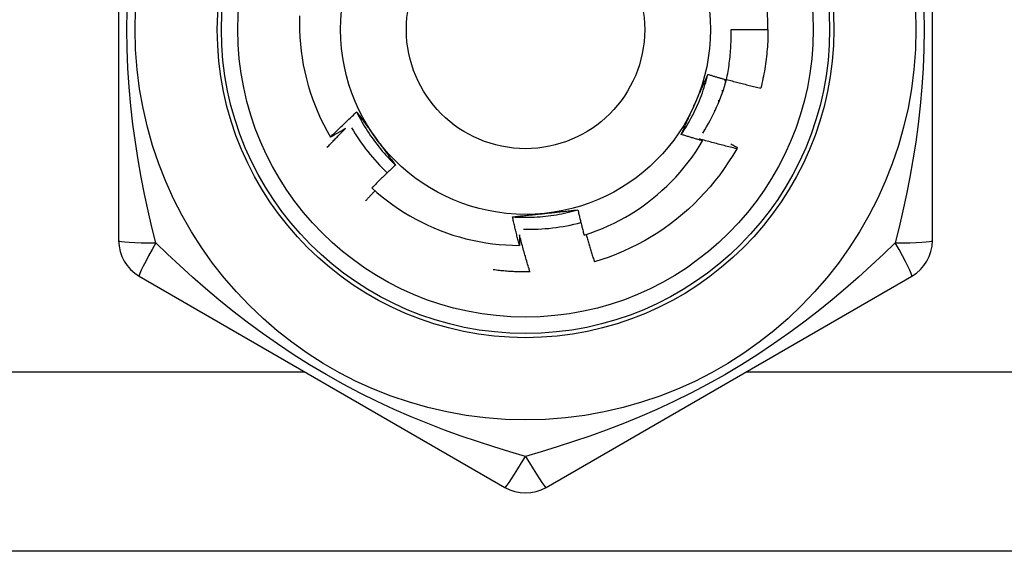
# Model space of a CAD drawing. Header units: inches. Extents: x 3 to 112, y 6 to 61.
# Tile 20 of 140: x 10.555 to 11.027, y 14.646 to 14.9. Entities that reach past the tile are written whole.
import ezdxf

# ---------------------------------------------------------------- set-up
doc = ezdxf.new("R2010")
doc.units = ezdxf.units.IN
doc.header["$MEASUREMENT"] = 0
doc.layers.add('Visible Edges(ANSI)', color=7, linetype='Continuous', lineweight=25)
doc.layers.add('Visible Tangent Edges(ANSI)', color=7, linetype='Continuous', lineweight=25)

msp = doc.modelspace()

# ---------------------------------------------------------------- linework, layer by layer
at = {"layer": 'Visible Edges(ANSI)'}
for p, q in [((10.60285987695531, 14.99680577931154), (10.60285988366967, 14.79450617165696)), ((10.99262366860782, 14.79450605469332), (10.99262368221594, 14.9968056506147)), ((10.89616893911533, 14.89565591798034), (10.91388349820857, 14.89565591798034)), ((10.89393662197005, 14.87131078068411), (10.89310348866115, 14.87128277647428)), ((10.89310348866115, 14.87128277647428), (10.89387875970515, 14.87110910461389)), ((10.89170988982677, 14.86636599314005), (10.89232272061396, 14.86619500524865)), ((10.89237740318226, 14.86635361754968), (10.89170988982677, 14.86636599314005)), ((10.89006297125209, 14.861528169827), (10.89051458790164, 14.86137659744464)), ((10.89056163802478, 14.86149286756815), (10.89006297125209, 14.861528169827)), ((10.88816716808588, 14.85678234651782), (10.88846053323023, 14.8566666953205)), ((10.88849560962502, 14.85674180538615), (10.88816716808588, 14.85678234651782)), ((10.88602759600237, 14.85214132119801), (10.88616735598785, 14.85207769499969)), ((10.88618629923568, 14.85211327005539), (10.88602759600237, 14.85214132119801)), ((10.61270248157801, 14.77745817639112), (10.78789909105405, 14.67630836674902)), ((10.80001329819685, 14.7795364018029), (10.79986669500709, 14.77953362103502)), ((10.80758436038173, 14.67630833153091), (10.98278097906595, 14.77745811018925)), ((12.21174177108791, 14.64565591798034), (9.383741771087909, 14.64565591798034))]:
    msp.add_line(p, q, dxfattribs=at)
at = {"layer": 'Visible Edges(ANSI)', "flags": 128}
for points in [[(10.68948137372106, 14.90222644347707), (10.68942680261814, 14.89884225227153), (10.68947801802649, 14.89545724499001), (10.68963480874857, 14.89207990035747), (10.68989678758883, 14.88871271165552), (10.69026354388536, 14.88535813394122), (10.69073469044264, 14.88201862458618), (10.69130982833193, 14.87869663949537), (10.69198854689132, 14.8753946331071), (10.69277045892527, 14.87211506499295), (10.69365515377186, 14.86886038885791), (10.69464225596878, 14.86563306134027), (10.69573134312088, 14.86243553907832), (10.69692202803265, 14.8592702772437), (10.69821341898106, 14.85614090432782), (10.69960163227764, 14.85305708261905), (10.70108485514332, 14.85002226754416), (10.70266174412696, 14.84703862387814), (10.70433098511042, 14.84410832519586)], [(10.89396729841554, 14.8715633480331), (10.8941767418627, 14.87255251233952), (10.89437614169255, 14.87354401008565), (10.8945654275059, 14.87453762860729), (10.89474451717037, 14.87553288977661), (10.89491339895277, 14.87652968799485), (10.89507205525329, 14.87752794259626), (10.89522048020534, 14.87852757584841), (10.89535866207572, 14.87952851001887), (10.89548658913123, 14.88053066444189), (10.89560426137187, 14.88153396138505), (10.89571166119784, 14.88253832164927), (10.89580878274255, 14.88354366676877), (10.8958956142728, 14.88454991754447), (10.89597214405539, 14.88555699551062), (10.89603837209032, 14.88656482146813), (10.89609427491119, 14.88757331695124), (10.896139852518, 14.88858240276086), (10.89617509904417, 14.88959200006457), (10.89619999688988, 14.89060203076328), (10.89621453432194, 14.89161241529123), (10.89621869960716, 14.89262307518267), (10.89621250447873, 14.89363393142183), (10.89619591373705, 14.89464490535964), (10.89616893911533, 14.89565591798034)], [(10.91388349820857, 14.89565591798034), (10.91387749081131, 14.89447429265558), (10.9138594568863, 14.89329278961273), (10.91382940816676, 14.8921115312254), (10.91378733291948, 14.89093063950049), (10.91373325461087, 14.88975023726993), (10.91366717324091, 14.88857044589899), (10.91358907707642, 14.88739138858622), (10.91349900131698, 14.88621318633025), (10.9133969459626, 14.88503596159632), (10.91328291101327, 14.88385983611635), (10.9131569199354, 14.8826849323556), (10.91301897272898, 14.88151137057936), (10.9128691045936, 14.88033927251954), (10.91270731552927, 14.87916875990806), (10.91253361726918, 14.87799995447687), (10.91234804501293, 14.87683297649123), (10.91215061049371, 14.87566794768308), (10.91194133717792, 14.87450498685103), (10.91172023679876, 14.87334421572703), (10.91148733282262, 14.87218575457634), (10.91124266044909, 14.87102972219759), (10.91098624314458, 14.86987624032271), (10.91071809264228, 14.86872542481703), (10.91043825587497, 14.86757739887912)], [(10.87235377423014, 14.84537729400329), (10.87308276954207, 14.84647667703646), (10.87379534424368, 14.84758678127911), (10.87449141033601, 14.84870733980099), (10.87517085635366, 14.84983808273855), (10.87583358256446, 14.85097874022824), (10.87647948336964, 14.85212904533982), (10.87710846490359, 14.85328872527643), (10.87772042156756, 14.85445751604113), (10.87831525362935, 14.85563514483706), (10.87889286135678, 14.85682134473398), (10.87945313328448, 14.85801584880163), (10.87999597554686, 14.85921838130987), (10.88052128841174, 14.86042868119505), (10.88102896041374, 14.86164647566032), (10.88151890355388, 14.86287149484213), (10.88199100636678, 14.86410347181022), (10.88244516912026, 14.86534213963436), (10.88288128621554, 14.86658722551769), (10.88329926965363, 14.86783845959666), (10.88369900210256, 14.86909557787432), (10.88408038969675, 14.87035830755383), (10.88444332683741, 14.87162638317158), (10.88478771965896, 14.87289953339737), (10.88511345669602, 14.87417748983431)], [(10.87866607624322, 14.85962609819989), (10.87893796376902, 14.86023678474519), (10.87920959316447, 14.86084692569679), (10.87948094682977, 14.86145653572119), (10.87975203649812, 14.86206564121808), (10.88002285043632, 14.86267425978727), (10.88029338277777, 14.86328241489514), (10.88056363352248, 14.8638901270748), (10.88083360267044, 14.86449741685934), (10.88110327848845, 14.86510430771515), (10.88137266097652, 14.86571081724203), (10.88164174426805, 14.86631697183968), (10.88191053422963, 14.8669227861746), (10.88217901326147, 14.86752828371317), (10.88244718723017, 14.8681334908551), (10.88271505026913, 14.86873841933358), (10.88298260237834, 14.86934309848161), (10.88324983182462, 14.86994754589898), (10.88351673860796, 14.87055178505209), (10.88378331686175, 14.87115583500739), (10.88404956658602, 14.87175971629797), (10.88431548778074, 14.87236345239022), (10.88458106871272, 14.8729670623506), (10.88484630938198, 14.87357056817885), (10.88511120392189, 14.87417399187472)], [(10.88511120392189, 14.87417399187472), (10.88547898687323, 14.87406077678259), (10.88584688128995, 14.87394794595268), (10.88621488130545, 14.87383550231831), (10.88658298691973, 14.87372344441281), (10.88695120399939, 14.87361177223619), (10.88731952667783, 14.8735004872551), (10.88768794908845, 14.87338958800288), (10.88805648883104, 14.87327907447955), (10.88842512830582, 14.87316894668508), (10.88879387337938, 14.8730592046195), (10.88916272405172, 14.87294984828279), (10.88953168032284, 14.87284087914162), (10.88990074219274, 14.87273229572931), (10.89026990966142, 14.87262409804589), (10.89063918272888, 14.87251628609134), (10.89100855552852, 14.87240885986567), (10.89137803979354, 14.87230182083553), (10.89174762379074, 14.87219516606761), (10.89211731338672, 14.87208889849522), (10.89248710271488, 14.87198301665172), (10.89285699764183, 14.87187752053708), (10.89322699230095, 14.87177241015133), (10.89359709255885, 14.87166768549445), (10.89396729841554, 14.8715633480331)], [(10.89400981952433, 14.87176020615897), (10.89469008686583, 14.87157120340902), (10.89537072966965, 14.87138347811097), (10.8960517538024, 14.87119703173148), (10.89673315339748, 14.87101186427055), (10.89741493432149, 14.87082797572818), (10.89809709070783, 14.87064536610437), (10.8987796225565, 14.87046403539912), (10.89946251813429, 14.87028398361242), (10.90014578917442, 14.87010521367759), (10.90082943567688, 14.86992772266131), (10.90151343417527, 14.8697515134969), (10.90219780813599, 14.86957658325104), (10.90288254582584, 14.86940293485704), (10.90356764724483, 14.8692305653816), (10.90425311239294, 14.86905948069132), (10.90493892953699, 14.8688896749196), (10.90562511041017, 14.86872115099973), (10.90631164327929, 14.86855391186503), (10.90699852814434, 14.86838795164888), (10.90768577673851, 14.86822327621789), (10.90837337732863, 14.86805988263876), (10.90906131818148, 14.86789777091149), (10.90974962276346, 14.86773694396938), (10.91043825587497, 14.86757739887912)], [(10.70433098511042, 14.84410832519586), (10.70484352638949, 14.84462213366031), (10.70535701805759, 14.84513500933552), (10.70587146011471, 14.84564695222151), (10.70638685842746, 14.84615795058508), (10.70690320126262, 14.84666801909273), (10.7074204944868, 14.84717714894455), (10.70793873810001, 14.84768533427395), (10.70845792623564, 14.84819258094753), (10.70897806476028, 14.84869888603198), (10.70949914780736, 14.84920424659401), (10.71002118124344, 14.84970865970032), (10.71054415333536, 14.85021212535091), (10.7110680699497, 14.85071464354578), (10.71159293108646, 14.85121621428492), (10.71211873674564, 14.85171682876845), (10.71264548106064, 14.85221649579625), (10.71317316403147, 14.85271520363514), (10.71370178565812, 14.8532129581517), (10.71423134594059, 14.85370975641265), (10.71476184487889, 14.85420559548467), (10.71529328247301, 14.85470047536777), (10.71582565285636, 14.85519439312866), (10.71635896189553, 14.85568734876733), (10.71689320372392, 14.85617934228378)], [(10.71689320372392, 14.85617934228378), (10.71727541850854, 14.85565915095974), (10.71765749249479, 14.85513867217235), (10.71803943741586, 14.85461789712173), (10.71842128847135, 14.85409680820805), (10.71880306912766, 14.85357539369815), (10.71918480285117, 14.8530536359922), (10.71956651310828, 14.85253152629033), (10.719948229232, 14.85200904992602), (10.72032997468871, 14.85148619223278), (10.72071177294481, 14.85096293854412), (10.7210936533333, 14.85043927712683), (10.72147563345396, 14.84991519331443), (10.721857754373, 14.8493906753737), (10.72224002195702, 14.84886570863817), (10.72262247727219, 14.84834027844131), (10.72300513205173, 14.84781437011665), (10.72338802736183, 14.84728797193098), (10.72377117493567, 14.8467610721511), (10.72415460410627, 14.84623365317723), (10.7245383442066, 14.84570570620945), (10.72492241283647, 14.84517721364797), (10.72530684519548, 14.844648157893), (10.72569165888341, 14.84411853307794), (10.72607687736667, 14.84358832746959)], [(10.71689320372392, 14.85617934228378), (10.71748080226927, 14.85499832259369), (10.71808588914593, 14.85382615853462), (10.71870829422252, 14.85266307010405), (10.7193478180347, 14.85150928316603), (10.72000429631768, 14.85036501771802), (10.7206775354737, 14.84923049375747), (10.7213673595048, 14.84810594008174), (10.72207358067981, 14.846991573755), (10.72279602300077, 14.84588761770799), (10.72353449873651, 14.84479430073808), (10.72428883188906, 14.84371183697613), (10.72505883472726, 14.84264045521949), (10.72584433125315, 14.84158037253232), (10.72664513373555, 14.84053181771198), (10.7274610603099, 14.83949500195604), (10.72829193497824, 14.83847016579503), (10.7291375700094, 14.83745751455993), (10.72999778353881, 14.83645727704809), (10.73087239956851, 14.83546968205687), (10.73176122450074, 14.83449494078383), (10.73266408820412, 14.83353328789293), (10.73358080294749, 14.83258493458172), (10.73451119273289, 14.83165010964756), (10.73545506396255, 14.83072903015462)], [(10.87235377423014, 14.84537729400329), (10.87261316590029, 14.84596840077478), (10.87287287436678, 14.84655951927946), (10.87313290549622, 14.84715068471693), (10.87339325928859, 14.84774192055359), (10.8736539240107, 14.84833325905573), (10.87391491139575, 14.84892472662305), (10.87417621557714, 14.84951635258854), (10.87443783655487, 14.85010816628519), (10.87469977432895, 14.850700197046), (10.87496202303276, 14.85129247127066), (10.87522458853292, 14.85188501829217), (10.87548746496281, 14.85247787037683), (10.87575065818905, 14.85307105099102), (10.87601415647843, 14.85366459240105), (10.87627796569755, 14.8542585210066), (10.87654208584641, 14.85485286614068), (10.87680651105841, 14.85544765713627), (10.87707124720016, 14.85604292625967), (10.87733628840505, 14.85663869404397), (10.87760164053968, 14.85723499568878), (10.87786729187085, 14.85783185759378), (10.87813324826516, 14.85842931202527), (10.87839950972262, 14.85902737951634), (10.87866607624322, 14.85962609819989)], [(10.70275308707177, 14.83921170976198), (10.70311133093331, 14.8395928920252), (10.70347009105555, 14.8399736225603), (10.70382936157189, 14.84035389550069), (10.70418914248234, 14.84073371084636), (10.70454944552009, 14.84111306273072), (10.70491025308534, 14.84149196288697), (10.7052715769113, 14.8418704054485), (10.70563341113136, 14.84224838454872), (10.70599576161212, 14.84262590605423), (10.70635862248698, 14.84300296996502), (10.70672199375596, 14.8433795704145), (10.70708587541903, 14.84375570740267), (10.70745026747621, 14.84413138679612), (10.70781516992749, 14.84450659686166), (10.70818058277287, 14.84488134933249), (10.70854650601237, 14.8452556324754), (10.70891293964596, 14.84562945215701), (10.70927987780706, 14.8460028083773), (10.70964733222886, 14.84637569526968), (10.71001529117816, 14.84674812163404), (10.71038376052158, 14.8471200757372), (10.71075273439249, 14.84749156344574), (10.71112221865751, 14.84786258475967), (10.71149221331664, 14.84823313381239)], [(10.71149221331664, 14.84823313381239), (10.71119572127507, 14.84805815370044), (10.71089907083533, 14.84788344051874), (10.71060225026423, 14.84770900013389), (10.71030526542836, 14.84753482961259), (10.71000811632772, 14.84736093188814), (10.70971079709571, 14.84718730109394), (10.70941331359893, 14.84701394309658), (10.70911566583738, 14.84684085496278), (10.70881785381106, 14.84666803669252), (10.70851987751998, 14.84649549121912), (10.70822173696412, 14.84632321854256), (10.7079234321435, 14.84615120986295), (10.7076249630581, 14.84597947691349), (10.70732632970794, 14.84580801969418), (10.70702752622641, 14.84563682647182), (10.70672856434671, 14.84546590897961), (10.70642943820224, 14.84529525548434), (10.706130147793, 14.84512488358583), (10.70583069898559, 14.84495477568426), (10.70553108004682, 14.84478494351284), (10.70523130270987, 14.84461538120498), (10.70493136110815, 14.84444608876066), (10.70463125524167, 14.84427707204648), (10.70433098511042, 14.84410832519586)], [(10.72607687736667, 14.84358832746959), (10.72646980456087, 14.84304752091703), (10.72686239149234, 14.84250721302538), (10.72725464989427, 14.84196740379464), (10.72764660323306, 14.8414280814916), (10.7280382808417, 14.84088924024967), (10.72842968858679, 14.84035087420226), (10.72882085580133, 14.83981297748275), (10.72921180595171, 14.83927553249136), (10.72960254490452, 14.83873853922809), (10.72999310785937, 14.83820199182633), (10.73038350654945, 14.83766587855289), (10.73077377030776, 14.83713019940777), (10.73116390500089, 14.83659493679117), (10.73155393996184, 14.83606009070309), (10.7319438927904, 14.83552564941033), (10.73233378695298, 14.8349916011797), (10.73272364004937, 14.8344579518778), (10.73311346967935, 14.83392468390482), (10.73350330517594, 14.83339179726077), (10.73389315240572, 14.83285927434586), (10.7342830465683, 14.83232711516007), (10.73467299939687, 14.83179530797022), (10.73506302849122, 14.8312638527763), (10.73545316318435, 14.83073273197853)], [(10.82581447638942, 14.79709688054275), (10.82874949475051, 14.79807981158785), (10.83165679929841, 14.79915235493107), (10.83453250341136, 14.80031346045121), (10.83736836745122, 14.8015598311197), (10.84016200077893, 14.80289015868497), (10.84291156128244, 14.80430335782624), (10.8456151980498, 14.80579832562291), (10.84827106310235, 14.80737396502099), (10.85087731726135, 14.80902917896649), (10.85343210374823, 14.8107628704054), (10.85593358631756, 14.81257394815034), (10.85837991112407, 14.81446130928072), (10.86076923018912, 14.81642386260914), (10.86309970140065, 14.818460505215), (10.86536947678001, 14.82057014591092), (10.8675743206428, 14.82274927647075), (10.8697085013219, 14.82499219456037), (10.87177061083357, 14.82729707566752), (10.87375933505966, 14.82966215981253), (10.87567334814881, 14.83208569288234), (10.87751132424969, 14.83456590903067), (10.87927194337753, 14.83710106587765), (10.88095389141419, 14.83968939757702), (10.88255583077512, 14.84232915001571)], [(10.88255583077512, 14.84232915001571), (10.88212922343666, 14.84245061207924), (10.88170275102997, 14.84257255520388), (10.88127640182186, 14.84269497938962), (10.88085018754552, 14.84281789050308), (10.88042410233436, 14.84294127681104), (10.87999814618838, 14.84306515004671), (10.87957232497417, 14.84318950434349), (10.87914663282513, 14.84331433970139), (10.87872107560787, 14.84343966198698), (10.87829564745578, 14.8435654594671), (10.87787035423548, 14.84369174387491), (10.87744519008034, 14.84381850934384), (10.87702016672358, 14.84394575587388), (10.87659527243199, 14.84407348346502), (10.87617051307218, 14.84420169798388), (10.87574588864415, 14.84433038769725), (10.87532139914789, 14.84445956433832), (10.8748970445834, 14.8445892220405), (10.87447282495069, 14.84471936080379), (10.87404874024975, 14.8448499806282), (10.87362479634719, 14.84498108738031), (10.8732009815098, 14.84511267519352), (10.87277730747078, 14.84524474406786), (10.87235377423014, 14.84537729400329)], [(10.88104085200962, 14.84322338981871), (10.88110405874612, 14.8431862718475), (10.88116725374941, 14.84314914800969), (10.88123044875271, 14.84311200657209), (10.88129363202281, 14.84307485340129), (10.88135680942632, 14.84303768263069), (10.88141997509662, 14.84300050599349), (10.88148314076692, 14.84296331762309), (10.88154629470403, 14.8429261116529), (10.88160944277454, 14.84288889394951), (10.88167258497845, 14.84285166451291), (10.88173572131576, 14.84281442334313), (10.88179885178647, 14.84277717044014), (10.88186197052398, 14.84273990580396), (10.8819250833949, 14.84270262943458), (10.88198819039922, 14.84266533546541), (10.88205129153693, 14.84262802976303), (10.88211438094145, 14.84259071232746), (10.88217747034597, 14.84255338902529), (10.88224054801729, 14.84251604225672), (10.88230361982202, 14.84247868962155), (10.88236667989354, 14.84244132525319), (10.88242973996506, 14.84240394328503), (10.88249278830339, 14.84236655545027), (10.88255583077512, 14.84232915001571)], [(10.89887872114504, 14.83855758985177), (10.8981317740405, 14.83873537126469), (10.89738514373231, 14.83891460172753), (10.89663880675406, 14.83909526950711), (10.89589279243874, 14.83927738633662), (10.89514708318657, 14.83946095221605), (10.89440169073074, 14.8396459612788), (10.89365661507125, 14.83983241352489), (10.8929118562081, 14.84002031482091), (10.89216742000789, 14.84020965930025), (10.89142331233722, 14.84040044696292), (10.89067952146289, 14.84059268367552), (10.8899360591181, 14.84078636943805), (10.88919293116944, 14.8409814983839), (10.88845013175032, 14.84117807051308), (10.88770766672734, 14.84137609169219), (10.8869655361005, 14.84157556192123), (10.88622374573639, 14.84177647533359), (10.88548229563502, 14.84197883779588), (10.88474118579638, 14.8421826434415), (10.88400042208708, 14.84238789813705), (10.88326000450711, 14.84259460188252), (10.88251993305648, 14.84280274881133), (10.88178021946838, 14.84301234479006), (10.88104085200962, 14.84322338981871)], [(10.89887872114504, 14.83855758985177), (10.89699818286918, 14.83534782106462), (10.89501581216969, 14.83219992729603), (10.89293363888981, 14.82911713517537), (10.89075380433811, 14.82610260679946), (10.88847854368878, 14.82315943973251), (10.88611019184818, 14.82029064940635), (10.88365117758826, 14.81749918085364), (10.88110402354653, 14.81478789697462), (10.87847134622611, 14.81215958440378), (10.87575583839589, 14.8096169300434), (10.87296029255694, 14.80716255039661), (10.87008757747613, 14.80479896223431), (10.86714063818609, 14.80252858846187), (10.86412249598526, 14.80035376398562), (10.86103625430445, 14.79827670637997), (10.85788507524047, 14.7962995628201), (10.85467218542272, 14.79442435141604), (10.85140089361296, 14.79265300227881), (10.84807454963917, 14.79098733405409), (10.8446965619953, 14.78942903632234), (10.84127040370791, 14.78797973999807), (10.83779958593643, 14.7866408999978), (10.83428766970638, 14.78541391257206), (10.8307382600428, 14.78430003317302)], [(10.89609500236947, 14.84085317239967), (10.89622361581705, 14.84078005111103), (10.89635219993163, 14.84070687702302), (10.89648074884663, 14.84063365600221), (10.89660928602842, 14.840560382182), (10.89673778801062, 14.84048705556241), (10.89686625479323, 14.84041367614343), (10.89699470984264, 14.84034024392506), (10.89712312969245, 14.8402667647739), (10.89725152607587, 14.84019323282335), (10.8973798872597, 14.8401196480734), (10.89750822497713, 14.84004601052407), (10.89763653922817, 14.83997232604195), (10.89776481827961, 14.83989858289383), (10.89789307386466, 14.83982479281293), (10.89802130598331, 14.83975094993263), (10.89814951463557, 14.83967706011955), (10.89827768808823, 14.83960311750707), (10.8984058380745, 14.83952911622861), (10.89853395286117, 14.83945506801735), (10.89866204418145, 14.83938097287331), (10.89879011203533, 14.83930681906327), (10.89891815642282, 14.83923261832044), (10.89904616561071, 14.83915836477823), (10.89917415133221, 14.83908405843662)], [(10.89917415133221, 14.83908405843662), (10.89916189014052, 14.83906209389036), (10.89914962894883, 14.8390401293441), (10.89913736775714, 14.83901816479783), (10.89912509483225, 14.83899620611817), (10.89911282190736, 14.8389742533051), (10.89910054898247, 14.83895230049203), (10.89908826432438, 14.83893034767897), (10.8990759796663, 14.8389084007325), (10.89906368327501, 14.83888645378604), (10.89905138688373, 14.83886451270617), (10.89903907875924, 14.8388425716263), (10.89902678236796, 14.83882063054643), (10.89901446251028, 14.83879870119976), (10.8990021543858, 14.83877676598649), (10.89898982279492, 14.83875483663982), (10.89897750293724, 14.83873290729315), (10.89896517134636, 14.83871098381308), (10.89895283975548, 14.83868906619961), (10.89894049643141, 14.83866714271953), (10.89892815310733, 14.83864523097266), (10.89891579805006, 14.83862331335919), (10.89890344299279, 14.83860140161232), (10.89889108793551, 14.83857949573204), (10.89887872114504, 14.83855758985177)], [(10.73545316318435, 14.83073273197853), (10.73497079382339, 14.83028431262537), (10.73448924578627, 14.82983505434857), (10.7340085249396, 14.82938495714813), (10.73352861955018, 14.82893402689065), (10.7330495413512, 14.82848225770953), (10.73257128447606, 14.82802965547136), (10.73209385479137, 14.82757622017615), (10.73161725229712, 14.8271219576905), (10.73114147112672, 14.8266668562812), (10.73066651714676, 14.82621092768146), (10.73019239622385, 14.82575417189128), (10.72971909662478, 14.82529658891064), (10.72924663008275, 14.82483817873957), (10.72877499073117, 14.82437894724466), (10.72830417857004, 14.82391888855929), (10.72783419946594, 14.82345800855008), (10.72736505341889, 14.82299630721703), (10.72689674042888, 14.82253379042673), (10.72642926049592, 14.82207044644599), (10.7259626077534, 14.8216062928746), (10.72549679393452, 14.82114131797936), (10.72503181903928, 14.82067552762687), (10.72456767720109, 14.82020892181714), (10.72410436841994, 14.81974150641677)], [(10.72562856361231, 14.81837506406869), (10.72543990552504, 14.81817675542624), (10.72525138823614, 14.81797830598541), (10.72506301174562, 14.81777970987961), (10.72487477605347, 14.81758097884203), (10.72468668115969, 14.81738210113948), (10.72449872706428, 14.81718308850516), (10.72431091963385, 14.81698392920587), (10.72412324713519, 14.8167846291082), (10.72393572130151, 14.81658518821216), (10.7237483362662, 14.81638560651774), (10.72356109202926, 14.81618588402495), (10.72337399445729, 14.81598602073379), (10.7231870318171, 14.81578601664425), (10.72300021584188, 14.81558587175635), (10.72281354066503, 14.81538558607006), (10.72262700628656, 14.81518516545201), (10.72244061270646, 14.81498459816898), (10.72225436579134, 14.81478389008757), (10.72206825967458, 14.8145830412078), (10.72188229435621, 14.81438205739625), (10.7216964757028, 14.81418092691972), (10.72151079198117, 14.81397966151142), (10.72132525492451, 14.81377825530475), (10.72113986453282, 14.81357670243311)], [(10.72410436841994, 14.81974150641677), (10.72652695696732, 14.81759415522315), (10.72901194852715, 14.81552388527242), (10.73155748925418, 14.81353205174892), (10.73416173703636, 14.81162000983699), (10.73682284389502, 14.80978910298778), (10.73953895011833, 14.80804069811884), (10.74230820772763, 14.8063761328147), (10.74512877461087, 14.80479677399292), (10.74799880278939, 14.80330397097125), (10.75091643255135, 14.80189907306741), (10.75387981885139, 14.80058342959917), (10.75688316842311, 14.79935996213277), (10.7599190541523, 14.79823162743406), (10.76298517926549, 14.79719899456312), (10.76607926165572, 14.79626262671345), (10.76919903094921, 14.79542309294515), (10.7723422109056, 14.79468094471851), (10.7755065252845, 14.79403676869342), (10.7786896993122, 14.79349109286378), (10.78188945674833, 14.79304451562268), (10.78510352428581, 14.79269756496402), (10.78832962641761, 14.79245082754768), (10.79156548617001, 14.79230486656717), (10.79480806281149, 14.79226023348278)], [(10.79150520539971, 14.80590071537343), (10.79282179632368, 14.80581908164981), (10.79413946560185, 14.80575702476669), (10.79545792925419, 14.8057144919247), (10.79677690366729, 14.80569144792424), (10.79809610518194, 14.80568783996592), (10.7994152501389, 14.80570362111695), (10.80073405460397, 14.80573875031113), (10.8020522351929, 14.80579317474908), (10.80336950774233, 14.80586684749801), (10.80468558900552, 14.80595972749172), (10.80600019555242, 14.80607176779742), (10.80731304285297, 14.80620291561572), (10.80862384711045, 14.80635313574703), (10.8099323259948, 14.80652236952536), (10.81123819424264, 14.80671058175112), (10.81254116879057, 14.80691771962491), (10.8138409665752, 14.80714373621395), (10.81513730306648, 14.80738858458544), (10.81642989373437, 14.80765222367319), (10.81771845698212, 14.80793460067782), (10.81900270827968, 14.80823567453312), (10.820282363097, 14.80855539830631), (10.8215571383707, 14.80889372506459), (10.82282674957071, 14.80925060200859)], [(10.80700118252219, 14.80755850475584), (10.80766599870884, 14.80762838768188), (10.80833020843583, 14.80769821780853), (10.80899382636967, 14.80776802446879), (10.80965687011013, 14.80783780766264), (10.81031935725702, 14.8079075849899), (10.81098130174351, 14.80797737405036), (10.8116427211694, 14.80804718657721), (10.8123036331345, 14.80811703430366), (10.81296405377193, 14.8081869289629), (10.81362399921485, 14.80825689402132), (10.8142834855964, 14.80832693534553), (10.81494252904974, 14.80839706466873), (10.81560114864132, 14.8084673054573), (10.81625935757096, 14.80853765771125), (10.81691717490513, 14.80860815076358), (10.81757461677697, 14.80867878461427), (10.81823169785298, 14.80874958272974), (10.81888843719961, 14.80882055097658), (10.81954484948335, 14.80889171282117), (10.82020095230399, 14.80896307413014), (10.82085676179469, 14.80903464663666), (10.82151229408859, 14.80910645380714), (10.82216756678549, 14.80917850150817), (10.82282259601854, 14.80925080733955)], [(10.82282259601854, 14.80925080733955), (10.8229390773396, 14.80874223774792), (10.82305627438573, 14.80823385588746), (10.82317418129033, 14.80772565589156), (10.82329280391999, 14.80721764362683), (10.82341213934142, 14.80670981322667), (10.82353218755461, 14.80620216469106), (10.82365294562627, 14.80569470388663), (10.823774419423, 14.80518743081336), (10.82389660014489, 14.80468034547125), (10.82401949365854, 14.80417344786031), (10.82414309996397, 14.80366673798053), (10.82426741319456, 14.80316021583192), (10.82439243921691, 14.80265388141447), (10.82451817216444, 14.80214774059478), (10.82464461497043, 14.80164178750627), (10.82477176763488, 14.80113602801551), (10.8248996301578, 14.80063045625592), (10.82502819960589, 14.80012507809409), (10.82515747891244, 14.79961989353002), (10.82528746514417, 14.79911490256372), (10.82541815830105, 14.79861010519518), (10.82554955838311, 14.79810550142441), (10.82568166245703, 14.7976010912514), (10.82581447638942, 14.79709688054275)], [(10.79150520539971, 14.80590071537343), (10.79214681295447, 14.80597163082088), (10.79278859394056, 14.80604227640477), (10.79343057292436, 14.80611266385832), (10.79407277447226, 14.80618281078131), (10.79471522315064, 14.80625273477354), (10.79535794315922, 14.80632244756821), (10.79600095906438, 14.80639196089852), (10.79664429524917, 14.80646129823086), (10.79728797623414, 14.80653047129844), (10.79793202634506, 14.80659949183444), (10.79857647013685, 14.80666837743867), (10.79922133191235, 14.80673714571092), (10.79986663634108, 14.80680580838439), (10.8005124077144, 14.80687438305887), (10.80115867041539, 14.80694288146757), (10.80180544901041, 14.80701132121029), (10.80245276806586, 14.8070797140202), (10.80310065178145, 14.80714807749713), (10.80374912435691, 14.80721642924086), (10.80439821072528, 14.80728478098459), (10.8050479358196, 14.80735315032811), (10.80569832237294, 14.80742154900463), (10.80634939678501, 14.80749000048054), (10.80700118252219, 14.80755850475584)], [(10.79480806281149, 14.79226023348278), (10.79466079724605, 14.79282602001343), (10.79451436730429, 14.79339204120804), (10.79436877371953, 14.7939582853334), (10.79422401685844, 14.79452476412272), (10.79408009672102, 14.79509145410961), (10.79393701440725, 14.79565837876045), (10.79379476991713, 14.79622552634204), (10.793653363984, 14.79679290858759), (10.79351279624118, 14.79736050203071), (10.79337306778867, 14.79792831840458), (10.79323417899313, 14.7984963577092), (10.79309613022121, 14.79906461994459), (10.79295892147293, 14.79963309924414), (10.79282255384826, 14.80020180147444), (10.79268702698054, 14.8007707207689), (10.79255234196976, 14.80133985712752), (10.79241849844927, 14.8019092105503), (10.7922854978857, 14.80247878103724), (10.79215333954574, 14.80304856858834), (10.79202202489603, 14.8036185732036), (10.79189155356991, 14.80418878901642), (10.79176192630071, 14.8047592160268), (10.79163314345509, 14.80532986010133), (10.79150520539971, 14.80590071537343)], [(10.79483475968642, 14.79727169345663), (10.79483498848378, 14.79706290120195), (10.79483510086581, 14.79685410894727), (10.79483509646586, 14.79664531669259), (10.79483497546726, 14.79643652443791), (10.79483473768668, 14.79622772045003), (10.79483438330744, 14.79601892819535), (10.79483391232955, 14.79581012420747), (10.794833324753, 14.79560132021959), (10.79483262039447, 14.79539251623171), (10.79483179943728, 14.79518371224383), (10.79483086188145, 14.79497489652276), (10.79482980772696, 14.79476609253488), (10.79482863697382, 14.7945572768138), (10.79482734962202, 14.79434846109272), (10.79482594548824, 14.79413964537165), (10.79482442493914, 14.79393082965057), (10.79482278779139, 14.7937220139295), (10.79482103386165, 14.79351318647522), (10.79481916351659, 14.79330437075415), (10.79481717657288, 14.79309554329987), (10.79481507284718, 14.7928867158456), (10.79481285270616, 14.79267788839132), (10.79481051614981, 14.79246906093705), (10.79480806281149, 14.79226023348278)], [(10.79986669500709, 14.77953362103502), (10.799640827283, 14.78026746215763), (10.79941636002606, 14.78100177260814), (10.79919329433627, 14.78173654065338), (10.79897163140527, 14.78247177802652), (10.79875137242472, 14.78320748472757), (10.79853251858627, 14.78394364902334), (10.79831507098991, 14.78468028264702), (10.79809903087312, 14.78541736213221), (10.79788439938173, 14.78615491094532), (10.79767117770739, 14.78689290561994), (10.79745936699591, 14.78763135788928), (10.79724896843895, 14.78837026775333), (10.79703998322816, 14.78910961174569), (10.79683241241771, 14.78984941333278), (10.79662625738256, 14.79058966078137), (10.79642151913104, 14.79133035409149), (10.79621819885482, 14.79207149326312), (10.7960162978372, 14.79281306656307), (10.7958158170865, 14.79355508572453), (10.79561675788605, 14.79429753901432), (10.79541912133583, 14.79504042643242), (10.79522290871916, 14.79578374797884), (10.7950281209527, 14.79652750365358), (10.79483475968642, 14.79727169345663)], [(10.82685739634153, 14.7974348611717), (10.8270094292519, 14.79688506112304), (10.82716230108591, 14.79633547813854), (10.82731601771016, 14.79578610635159), (10.82747057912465, 14.79523694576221), (10.82762597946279, 14.79468799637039), (10.82778222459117, 14.79413928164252), (10.82793930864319, 14.79359076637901), (10.82809723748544, 14.79304247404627), (10.82825600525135, 14.79249440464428), (10.82841561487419, 14.79194654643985), (10.82857606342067, 14.79139891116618), (10.8287373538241, 14.79085149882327), (10.82889948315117, 14.79030430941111), (10.82906245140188, 14.78975734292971), (10.82922626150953, 14.78921058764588), (10.82939091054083, 14.788664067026), (10.82955639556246, 14.78811776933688), (10.82972271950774, 14.78757169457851), (10.82988988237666, 14.7870258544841), (10.83005788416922, 14.78648022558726), (10.83022672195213, 14.78593483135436), (10.83039639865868, 14.78538967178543), (10.83056691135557, 14.78484473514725), (10.8307382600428, 14.78430003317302)], [(10.79986669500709, 14.77953362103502), (10.79913363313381, 14.77952252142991), (10.79840051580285, 14.77951605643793), (10.79766737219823, 14.77951421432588), (10.79693423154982, 14.77951699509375), (10.79620112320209, 14.77952441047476), (10.79546807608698, 14.77953644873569), (10.79473511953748, 14.77955310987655), (10.79400228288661, 14.77957440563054), (10.79326959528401, 14.77960032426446), (10.79253708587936, 14.77963086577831), (10.79180478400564, 14.77966603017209), (10.79107271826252, 14.7797058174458), (10.79034091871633, 14.77975022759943), (10.78960941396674, 14.7797992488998), (10.78887823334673, 14.7798528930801), (10.78814740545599, 14.77991116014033), (10.78741696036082, 14.77997402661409), (10.7866869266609, 14.78004150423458), (10.78595733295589, 14.7801135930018), (10.78522821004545, 14.78019028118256), (10.78449958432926, 14.78027158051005), (10.78377148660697, 14.78035746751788), (10.78304394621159, 14.78044795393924), (10.78231699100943, 14.78054302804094)]]:
    msp.add_lwpolyline(points, dxfattribs=at)
at = {"layer": 'Visible Edges(ANSI)'}
for centre, radius in [((10.79774177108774, 14.89565591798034), 0.1870078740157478), ((10.79774177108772, 14.89565591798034), 0.137795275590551), ((10.79774177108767, 14.89565591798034), 0.0885826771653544)]:
    msp.add_circle(centre, radius, dxfattribs=at)
for centre, radius, start, end in [((10.79774177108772, 14.89565591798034), 0.1161417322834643, 0, 30.30707566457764), ((10.79929949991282, 14.89835398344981), 0.098425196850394, 327.8866452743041, 344.3158089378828), ((10.79929949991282, 14.89835398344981), 0.0984251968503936, 210.3671007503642, 226.4591223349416), ((10.79929949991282, 14.89835398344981), 0.0984251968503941, 268.5506671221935, 284.6966864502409), ((10.62254492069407, 14.79450596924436), 0.0196850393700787, 180, 239.9999999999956), ((10.97293862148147, 14.79450596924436), 0.0196850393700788, 300.0000000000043, 0), ((10.79774177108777, 14.69335602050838), 0.0196850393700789, 240.0000000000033, 300.0000000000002)]:
    msp.add_arc(centre, radius, start, end, dxfattribs=at)
at = {"layer": 'Visible Tangent Edges(ANSI)'}
for p, q in [((9.383741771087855, 14.73165591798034), (10.69203432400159, 14.73165591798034)), ((10.90344921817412, 14.73165591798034), (12.21174177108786, 14.73165591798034))]:
    msp.add_line(p, q, dxfattribs=at)
at = {"layer": 'Visible Tangent Edges(ANSI)', "flags": 128}
for points in [[(10.6206419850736, 14.79340958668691), (10.61878305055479, 14.80102472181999), (10.61698795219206, 14.8088240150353), (10.61527639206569, 14.81680282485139), (10.61366854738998, 14.8249547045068), (10.61218646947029, 14.83326396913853), (10.61084824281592, 14.84172941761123), (10.60967118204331, 14.85035278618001), (10.60867263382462, 14.85913581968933), (10.6078699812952, 14.86808060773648), (10.60728116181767, 14.87718297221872), (10.60691944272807, 14.88640314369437), (10.60679688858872, 14.89569401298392), (10.60692026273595, 14.9049847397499)], [(10.98856410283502, 14.90490869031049), (10.98868665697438, 14.89561782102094), (10.98856326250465, 14.88632710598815), (10.9881998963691, 14.87710744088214), (10.98760717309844, 14.8680031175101), (10.98680226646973, 14.85905026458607), (10.98580275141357, 14.85027312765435), (10.98462591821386, 14.84166307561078), (10.98328948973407, 14.83321776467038), (10.9818113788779, 14.82493536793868), (10.98020878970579, 14.81681142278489), (10.9784987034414, 14.80884061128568), (10.97670235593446, 14.80103549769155), (10.97484136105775, 14.79341005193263)], [(10.79773978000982, 14.69115986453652), (10.79021538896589, 14.69335758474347), (10.78256349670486, 14.69570260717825), (10.7747988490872, 14.69820939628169), (10.76693759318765, 14.70089202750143), (10.75900245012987, 14.70376235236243), (10.75100316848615, 14.70683556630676), (10.74294693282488, 14.71012758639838), (10.73484109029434, 14.71365423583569), (10.72669284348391, 14.71743155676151), (10.71851986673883, 14.72147016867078), (10.71035912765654, 14.72576398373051), (10.70224976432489, 14.73030410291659), (10.69425139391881, 14.73506453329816), (10.68644453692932, 14.73999156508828), (10.67887117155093, 14.7450467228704), (10.67153329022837, 14.75021074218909), (10.66443068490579, 14.75546500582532), (10.65755912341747, 14.76079120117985), (10.65090828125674, 14.76617487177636), (10.64446761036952, 14.77160169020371), (10.63822615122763, 14.77705774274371), (10.63217572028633, 14.78252632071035), (10.62631531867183, 14.78798377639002), (10.62064431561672, 14.79340611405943)], [(10.97483960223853, 14.79340616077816), (10.9691741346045, 14.78798872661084), (10.96331729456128, 14.78253446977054), (10.95726322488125, 14.77706281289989), (10.95100744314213, 14.77159443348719), (10.94455244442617, 14.76615627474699), (10.93789023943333, 14.76076462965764), (10.93101074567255, 14.75543357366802), (10.92390367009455, 14.7501772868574), (10.91655857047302, 14.74500978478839), (10.90897010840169, 14.73994866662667), (10.90116606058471, 14.73502533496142), (10.89318121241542, 14.73027375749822), (10.88507354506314, 14.72573522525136), (10.87690737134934, 14.72144012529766), (10.8687264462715, 14.71740125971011), (10.8605705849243, 14.71362188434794), (10.85246960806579, 14.71009892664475), (10.8444246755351, 14.70681308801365), (10.83644258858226, 14.70374780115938), (10.82853078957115, 14.70088667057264), (10.82069394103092, 14.69821261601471), (10.81293599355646, 14.69570816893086), (10.80527838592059, 14.69336127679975), (10.79774405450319, 14.69116022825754)]]:
    msp.add_lwpolyline(points, dxfattribs=at)
at = {"layer": 'Visible Tangent Edges(ANSI)'}
for centre, radius in [((10.79774177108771, 14.89565591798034), 0.1476377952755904), ((10.79774177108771, 14.89565591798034), 0.1456692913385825), ((10.79774177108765, 14.89565591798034), 0.0570866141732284)]:
    msp.add_circle(centre, radius, dxfattribs=at)
for centre, major_axis, ratio, start_param, end_param in [((10.62254492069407, 14.79450596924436), (-0.0196850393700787, 1e-16), 0.0560536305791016, 3.809588e-10, 1.474011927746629), ((10.62254492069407, 14.79450596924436), (-0.0098425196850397, -0.0170477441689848), 0.0560536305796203, 4.809173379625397, 6.283185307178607), ((10.97293862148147, 14.79450596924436), (0.0196850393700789, 6e-16), 0.0560536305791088, 4.809173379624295, 6.283185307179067), ((10.97293862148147, 14.79450596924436), (0.0098425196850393, -0.017047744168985), 0.0560536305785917, 0, 1.474011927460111), ((10.79774177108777, 14.69335602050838), (-0.0098425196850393, -0.017047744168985), 0.0560536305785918, 1.931339e-10, 1.474011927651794), ((10.79774177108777, 14.69335602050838), (0.0098425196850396, -0.017047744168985), 0.0560536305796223, 4.809173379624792, 6.283185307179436)]:
    msp.add_ellipse(centre, major_axis=major_axis, ratio=ratio, start_param=start_param, end_param=end_param, dxfattribs=at)

doc.saveas('drawing.dxf')
